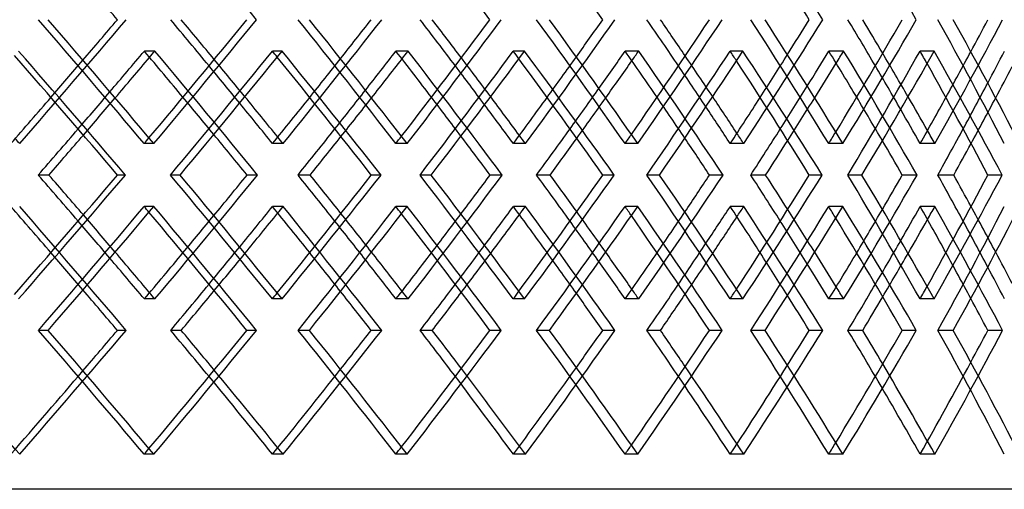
# Model space of a CAD drawing. Header units: millimetres. Extents: x -575 to 575, y -407 to 370.
# Tile 11 of 16: x 189 to 326, y -62 to 3. Entities that reach past the tile are written whole.
import ezdxf

# ---------------------------------------------------------------- set-up
doc = ezdxf.new("R2010")
doc.units = ezdxf.units.MM
doc.layers.add('HIDDEN', color=7, linetype='Continuous')
doc.layers.add('THICK', color=7, linetype='Continuous')

msp = doc.modelspace()

# ---------------------------------------------------------------- linework, layer by layer
at = {"layer": 'HIDDEN'}
for p, q in [((207.62, -1.1), (206.15, -1.1)), ((225.42, -1.1), (224.07, -1.1)), ((243.05, -1.1), (241.36, -1.1)), ((259.35, -1.1), (257.77, -1.1)), ((275.32, -1.1), (273.43, -1.1)), ((289.9, -1.1), (288.11, -1.1)), ((304, -1.1), (301.93, -1.1)), ((316.68, -1.1), (314.69, -1.1)), ((207.47, -14.04), (206.12, -14.04)), ((225.56, -14.04), (224.09, -14.04)), ((242.92, -14.04), (241.34, -14.04)), ((259.48, -14.04), (257.79, -14.04)), ((275.2, -14.04), (273.41, -14.04)), ((290.02, -14.04), (288.13, -14.04)), ((303.89, -14.04), (301.91, -14.04)), ((316.77, -14.04), (314.71, -14.04)), ((211.16, -18.43), (209.8, -18.43)), ((221.99, -18.43), (220.52, -18.43)), ((246.31, -18.43), (244.72, -18.43)), ((256.23, -18.43), (254.54, -18.43)), ((278.25, -18.43), (276.45, -18.43)), ((287.12, -18.43), (285.23, -18.43)), ((306.56, -18.43), (304.58, -18.43)), ((314.27, -18.43), (312.21, -18.43)), ((207.47, -22.83), (206.12, -22.83)), ((225.56, -22.83), (224.09, -22.83)), ((242.92, -22.83), (241.34, -22.83)), ((259.48, -22.83), (257.79, -22.83)), ((275.2, -22.83), (273.41, -22.83)), ((290.02, -22.83), (288.13, -22.83)), ((303.89, -22.83), (301.91, -22.83)), ((316.77, -22.83), (314.71, -22.83)), ((207.62, -35.77), (206.15, -35.77)), ((225.42, -35.77), (224.07, -35.77)), ((243.05, -35.77), (241.36, -35.77)), ((259.35, -35.77), (257.77, -35.77)), ((275.32, -35.77), (273.43, -35.77)), ((289.9, -35.77), (288.11, -35.77)), ((304, -35.77), (301.93, -35.77)), ((316.68, -35.77), (314.69, -35.77)), ((192.67, -40.17), (191.32, -40.17)), ((203.61, -40.17), (202.38, -40.17)), ((229.25, -40.17), (227.67, -40.17)), ((239.36, -40.17), (237.89, -40.17)), ((262.84, -40.17), (261.04, -40.17)), ((271.99, -40.17), (270.3, -40.17)), ((293, -40.17), (291.01, -40.17)), ((301.08, -40.17), (299.18, -40.17)), ((319.34, -40.17), (317.19, -40.17)), ((326.24, -40.17), (324.17, -40.17)), ((207.47, -57.5), (206.12, -57.5)), ((225.56, -57.5), (224.09, -57.5)), ((242.92, -57.5), (241.34, -57.5)), ((259.48, -57.5), (257.79, -57.5)), ((275.2, -57.5), (273.41, -57.5)), ((290.02, -57.5), (288.13, -57.5)), ((303.89, -57.5), (301.91, -57.5)), ((316.77, -57.5), (314.71, -57.5)), ((381.25, -62.4), (-381.25, -62.4))]:
    msp.add_line(p, q, dxfattribs=at)
for centre, major_axis, ratio, start_param, end_param in [((0, 20.64), (349.07, -349.07), 0.456685, 1.097204, 1.142397), ((0, -14.04), (371.14, 371.14), 0.262854, -1.313757, -1.268564), ((0, -14.04), (365.81, -365.81), 0.293626, 1.285197, 1.330687), ((0, -14.04), (364.97, 364.97), 0.32492, -1.256637, -1.211444), ((0, -14.04), (359.08, -359.08), 0.356799, 1.228077, 1.273567), ((0, -14.04), (357.6, 357.6), 0.389335, -1.199517, -1.154324), ((0, -14.04), (351.18, -351.18), 0.422604, 1.170957, 1.216447), ((0, -14.04), (349.07, 349.07), 0.456685, -1.142397, -1.097204), ((0, -14.04), (342.13, -342.13), 0.491667, 1.113837, 1.159327), ((0, -14.04), (339.4, 339.4), 0.527646, -1.085277, -1.040084), ((0, -14.04), (331.97, -331.97), 0.564726, 1.056718, 1.102207), ((0, 20.64), (364.97, 364.97), 0.32492, -1.315582, -1.313301), ((0, -22.83), (364.97, -364.97), 0.32492, 1.268094, 1.313301), ((0, -22.83), (365.81, 365.81), 0.293626, -1.273665, -1.228161), ((0, 20.64), (365.81, -365.81), 0.293626, 1.225966, 1.228161), ((0, 20.64), (357.6, 357.6), 0.389335, -1.259032, -1.256182), ((0, -22.83), (357.6, -357.6), 0.389335, 1.210974, 1.256182), ((0, -22.83), (359.08, 359.08), 0.356799, -1.216545, -1.171041), ((0, 20.64), (359.08, -359.08), 0.356799, 1.16822, 1.171041), ((0, 20.64), (349.07, 349.07), 0.456685, -1.202601, -1.199062), ((0, -22.83), (349.07, -349.07), 0.456685, 1.153854, 1.199062), ((0, -22.83), (351.18, 351.18), 0.422604, -1.159425, -1.113921), ((0, 20.64), (351.18, -351.18), 0.422604, 1.110325, 1.113921), ((0, 20.64), (339.4, 339.4), 0.527646, -1.146354, -1.141942), ((0, -22.83), (339.4, -339.4), 0.527646, 1.096734, 1.141942), ((0, -22.83), (342.13, 342.13), 0.491667, -1.102306, -1.056801), ((0, 20.64), (342.13, -342.13), 0.491667, 1.052195, 1.056801), ((0, -14.04), (337.19, 337.19), 0.527646, -1.068329, -1.051521), ((0, -14.04), (368.72, 368.72), 0.262854, -1.296809, -1.283126), ((0, -14.04), (364.97, -364.97), 0.32492, 1.273736, 1.287331), ((0, -14.04), (362.59, 362.59), 0.32492, -1.239689, -1.225455), ((0, -14.04), (357.6, -357.6), 0.389335, 1.216616, 1.230807), ((0, -14.04), (355.27, 355.27), 0.389335, -1.182569, -1.167677), ((0, -14.04), (349.07, -349.07), 0.456685, 1.159496, 1.174414), ((0, -14.04), (346.8, 346.8), 0.456685, -1.125449, -1.109734), ((0, -14.04), (339.4, -339.4), 0.527646, 1.102376, 1.118228), ((0, -14.04), (362.59, -362.59), 0.32492, 1.271495, 1.285197), ((0, -14.04), (355.27, -355.27), 0.389335, 1.213765, 1.228077), ((0, -14.04), (346.8, -346.8), 0.456685, 1.155898, 1.170957), ((0, -14.04), (337.19, -337.19), 0.527646, 1.097811, 1.113837), ((0, 20.64), (362.59, 362.59), 0.32492, -1.342317, -1.328618), ((0, 20.64), (355.27, 355.27), 0.389335, -1.285197, -1.270937), ((0, 20.64), (346.8, 346.8), 0.456685, -1.228077, -1.213144), ((0, 20.64), (337.19, 337.19), 0.527646, -1.170957, -1.155179), ((0, 20.64), (326.48, 326.48), 0.603022, -1.113837, -1.096929), ((0, 20.64), (364.97, 364.97), 0.32492, -1.344002, -1.330409), ((0, -22.83), (362.59, -362.59), 0.32492, 1.283049, 1.296733), ((0, 20.64), (357.6, 357.6), 0.389335, -1.287429, -1.273289), ((0, -22.83), (355.27, -355.27), 0.389335, 1.22533, 1.239614), ((0, 20.64), (349.07, 349.07), 0.456685, -1.230964, -1.216169), ((0, -22.83), (346.8, -346.8), 0.456685, 1.167479, 1.182494), ((0, 20.64), (339.4, 339.4), 0.527646, -1.174662, -1.159049), ((0, -22.83), (337.19, -337.19), 0.527646, 1.109419, 1.125374), ((0, 20.64), (328.62, 328.62), 0.603022, -1.118628, -1.101929), ((0, -14.04), (339.4, -339.4), 0.527646, 1.085277, 1.090041), ((0, -14.04), (371.14, -371.14), 0.262854, 1.313757, 1.315596), ((0, -14.04), (365.81, 365.81), 0.293626, -1.285197, -1.28309), ((0, -14.04), (364.97, -364.97), 0.32492, 1.256637, 1.259004), ((0, -14.04), (359.08, 359.08), 0.356799, -1.228077, -1.225396), ((0, -14.04), (357.6, -357.6), 0.389335, 1.199517, 1.202507), ((0, -14.04), (351.18, 351.18), 0.422604, -1.170957, -1.167584), ((0, -14.04), (349.07, -349.07), 0.456685, 1.142397, 1.146157), ((0, -14.04), (342.13, 342.13), 0.491667, -1.113837, -1.109585), ((0, -14.04), (364.97, 364.97), 0.32492, -1.313301, -1.268094), ((0, -14.04), (365.81, -365.81), 0.293626, 1.228161, 1.273665), ((0, -14.04), (357.6, 357.6), 0.389335, -1.256182, -1.210974), ((0, -14.04), (359.08, -359.08), 0.356799, 1.171041, 1.216545), ((0, -14.04), (349.07, 349.07), 0.456685, -1.199062, -1.153854), ((0, -14.04), (351.18, -351.18), 0.422604, 1.113921, 1.159425), ((0, -14.04), (339.4, 339.4), 0.527646, -1.141942, -1.096734), ((0, -14.04), (342.13, -342.13), 0.491667, 1.056801, 1.102306), ((0, -22.83), (371.14, -371.14), 0.262854, 1.268564, 1.313757), ((0, -22.83), (365.81, 365.81), 0.293626, -1.330687, -1.285197), ((0, -22.83), (365.81, -365.81), 0.293626, 1.28309, 1.285197), ((0, -22.83), (364.97, 364.97), 0.32492, -1.259004, -1.256637), ((0, -22.83), (364.97, -364.97), 0.32492, 1.211444, 1.256637), ((0, -22.83), (359.08, 359.08), 0.356799, -1.273567, -1.228077), ((0, -22.83), (359.08, -359.08), 0.356799, 1.225396, 1.228077), ((0, -22.83), (357.6, 357.6), 0.389335, -1.202507, -1.199517), ((0, -22.83), (357.6, -357.6), 0.389335, 1.154324, 1.199517), ((0, -22.83), (351.18, 351.18), 0.422604, -1.216447, -1.170957), ((0, -22.83), (351.18, -351.18), 0.422604, 1.167584, 1.170957), ((0, -22.83), (349.07, 349.07), 0.456685, -1.146157, -1.142397), ((0, -22.83), (349.07, -349.07), 0.456685, 1.097204, 1.142397), ((0, -22.83), (342.13, 342.13), 0.491667, -1.159327, -1.113837), ((0, -57.5), (339.4, -339.4), 0.527646, 1.159049, 1.174662), ((0, -22.83), (342.13, -342.13), 0.491667, 1.109585, 1.113837), ((0, -14.04), (337.19, 337.19), 0.527646, -1.125374, -1.109419), ((0, -22.83), (339.4, 339.4), 0.527646, -1.090041, -1.085277), ((0, -22.83), (339.4, -339.4), 0.527646, 1.040084, 1.085277), ((0, -22.83), (331.97, 331.97), 0.564726, -1.102207, -1.056718), ((0, -57.5), (328.62, -328.62), 0.603022, 1.101929, 1.118628), ((0, -57.5), (364.97, -364.97), 0.32492, 1.330409, 1.344002), ((0, -14.04), (362.59, 362.59), 0.32492, -1.296733, -1.283049), ((0, -57.5), (357.6, -357.6), 0.389335, 1.273289, 1.287429), ((0, -14.04), (355.27, 355.27), 0.389335, -1.239614, -1.22533), ((0, -57.5), (349.07, -349.07), 0.456685, 1.216169, 1.230964), ((0, -14.04), (346.8, 346.8), 0.456685, -1.182494, -1.167479), ((0, -57.5), (362.59, -362.59), 0.32492, 1.328618, 1.342317), ((0, -57.5), (355.27, -355.27), 0.389335, 1.270937, 1.285197), ((0, -57.5), (346.8, -346.8), 0.456685, 1.213144, 1.228077), ((0, -57.5), (337.19, -337.19), 0.527646, 1.155179, 1.170957), ((0, -57.5), (326.48, -326.48), 0.603022, 1.096929, 1.113837), ((0, -22.83), (362.59, 362.59), 0.32492, -1.285197, -1.271495), ((0, -22.83), (355.27, 355.27), 0.389335, -1.228077, -1.213765), ((0, -22.83), (346.8, 346.8), 0.456685, -1.170957, -1.155898), ((0, -22.83), (337.19, 337.19), 0.527646, -1.113837, -1.097811), ((0, -22.83), (368.72, -368.72), 0.262854, 1.283126, 1.296809), ((0, -22.83), (364.97, 364.97), 0.32492, -1.287331, -1.273736), ((0, -22.83), (362.59, -362.59), 0.32492, 1.225455, 1.239689), ((0, -22.83), (357.6, 357.6), 0.389335, -1.230807, -1.216616), ((0, -22.83), (355.27, -355.27), 0.389335, 1.167677, 1.182569), ((0, -22.83), (349.07, 349.07), 0.456685, -1.174414, -1.159496), ((0, -22.83), (346.8, -346.8), 0.456685, 1.109734, 1.125449), ((0, -22.83), (339.4, 339.4), 0.527646, -1.118228, -1.102376), ((0, -22.83), (337.19, -337.19), 0.527646, 1.051521, 1.068329), ((0, -57.5), (349.07, -349.07), 0.456685, 1.199062, 1.202601), ((0, -57.5), (351.18, 351.18), 0.422604, -1.113921, -1.110325), ((0, -57.5), (339.4, -339.4), 0.527646, 1.141942, 1.146354), ((0, -57.5), (342.13, 342.13), 0.491667, -1.056801, -1.052195), ((0, -57.5), (364.97, -364.97), 0.32492, 1.313301, 1.315582), ((0, -57.5), (365.81, 365.81), 0.293626, -1.228161, -1.225966), ((0, -57.5), (357.6, -357.6), 0.389335, 1.256182, 1.259032), ((0, -57.5), (359.08, 359.08), 0.356799, -1.171041, -1.16822), ((0, -57.5), (371.14, 371.14), 0.262854, -1.313757, -1.268564), ((0, -57.5), (365.81, -365.81), 0.293626, 1.285197, 1.330687), ((0, -57.5), (364.97, 364.97), 0.32492, -1.256637, -1.211444), ((0, -57.5), (359.08, -359.08), 0.356799, 1.228077, 1.273567), ((0, -57.5), (357.6, 357.6), 0.389335, -1.199517, -1.154324), ((0, -57.5), (351.18, -351.18), 0.422604, 1.170957, 1.216447), ((0, -57.5), (349.07, 349.07), 0.456685, -1.142397, -1.097204), ((0, -57.5), (342.13, -342.13), 0.491667, 1.113837, 1.159327), ((0, -57.5), (339.4, 339.4), 0.527646, -1.085277, -1.040084), ((0, -57.5), (331.97, -331.97), 0.564726, 1.056718, 1.102207), ((0, -57.5), (355.27, 355.27), 0.389335, -1.199517, -1.167677), ((0, -57.5), (349.07, -349.07), 0.456685, 1.142397, 1.174414), ((0, -57.5), (346.8, 346.8), 0.456685, -1.142397, -1.109734), ((0, -57.5), (339.4, -339.4), 0.527646, 1.085277, 1.118228), ((0, -57.5), (337.19, 337.19), 0.527646, -1.085277, -1.051521), ((0, -57.5), (371.14, -371.14), 0.262854, 1.313757, 1.343943), ((0, -57.5), (368.72, 368.72), 0.262854, -1.313757, -1.283126), ((0, -57.5), (362.59, -362.59), 0.32492, 1.256637, 1.285197), ((0, -57.5), (364.97, -364.97), 0.32492, 1.256637, 1.287331), ((0, -57.5), (362.59, 362.59), 0.32492, -1.256637, -1.225455), ((0, -57.5), (355.27, -355.27), 0.389335, 1.199517, 1.228077), ((0, -57.5), (357.6, -357.6), 0.389335, 1.199517, 1.230807), ((0, -57.5), (346.8, -346.8), 0.456685, 1.142397, 1.170957), ((0, -57.5), (337.19, -337.19), 0.527646, 1.085277, 1.113837), ((0, -57.5), (359.08, 359.08), 0.356799, -1.228077, -1.225396), ((0, -57.5), (351.18, 351.18), 0.422604, -1.170957, -1.167584), ((0, -57.5), (342.13, 342.13), 0.491667, -1.113837, -1.109585), ((0, -57.5), (365.81, 365.81), 0.293626, -1.285197, -1.28309)]:
    msp.add_ellipse(centre, major_axis=major_axis, ratio=ratio, start_param=start_param, end_param=end_param, dxfattribs=at)
at = {"layer": 'THICK'}
for p, q in [((192.78, -18.43), (191.3, -18.43)), ((203.5, -18.43), (202.39, -18.43)), ((229.35, -18.43), (227.65, -18.43)), ((239.26, -18.43), (237.9, -18.43)), ((262.93, -18.43), (261.03, -18.43)), ((271.9, -18.43), (270.31, -18.43)), ((293.08, -18.43), (291, -18.43)), ((301, -18.43), (299.2, -18.43)), ((319.4, -18.43), (317.18, -18.43)), ((326.17, -18.43), (324.18, -18.43)), ((211.31, -40.17), (209.84, -40.17)), ((221.84, -40.17), (220.49, -40.17)), ((246.44, -40.17), (244.75, -40.17)), ((256.09, -40.17), (254.51, -40.17)), ((278.37, -40.17), (276.48, -40.17)), ((287, -40.17), (285.21, -40.17)), ((306.67, -40.17), (304.6, -40.17)), ((314.17, -40.17), (312.19, -40.17))]:
    msp.add_line(p, q, dxfattribs=at)
for centre, major_axis, ratio, start_param, end_param in [((0, 20.64), (368.21, -368.21), 0.293626, 1.240004, 1.285197), ((0, 20.64), (359.08, -359.08), 0.356799, 1.182587, 1.225396), ((0, 20.64), (344.38, -344.38), 0.491667, 1.068644, 1.113837), ((0, 20.64), (368.72, -368.72), 0.262854, 1.268267, 1.283126), ((0, 20.64), (355.27, -355.27), 0.389335, 1.154028, 1.167677), ((0, 20.64), (346.8, -346.8), 0.456685, 1.096908, 1.109734), ((0, -14.04), (368.21, -368.21), 0.293626, 1.285197, 1.33039), ((0, -14.04), (368.72, 368.72), 0.262854, -1.283126, -1.268267), ((0, -14.04), (365.81, 365.81), 0.293626, -1.28309, -1.239707), ((0, -14.04), (368.21, 368.21), 0.293626, -1.285197, -1.240004), ((0, -14.04), (362.59, -362.59), 0.32492, 1.285197, 1.302127), ((0, -14.04), (364.97, -364.97), 0.32492, 1.287331, 1.30183), ((0, -14.04), (361.43, -361.43), 0.356799, 1.228077, 1.27327), ((0, -14.04), (362.59, 362.59), 0.32492, -1.225455, -1.211147), ((0, -14.04), (359.08, 359.08), 0.356799, -1.225396, -1.182587), ((0, -14.04), (361.43, 361.43), 0.356799, -1.228077, -1.182884), ((0, -14.04), (355.27, -355.27), 0.389335, 1.228077, 1.245007), ((0, -14.04), (357.6, -357.6), 0.389335, 1.230807, 1.24471), ((0, -14.04), (353.48, -353.48), 0.422604, 1.170957, 1.21615), ((0, -14.04), (355.27, 355.27), 0.389335, -1.167677, -1.154028), ((0, -14.04), (351.18, 351.18), 0.422604, -1.167584, -1.125468), ((0, -14.04), (353.48, 353.48), 0.422604, -1.170957, -1.125764), ((0, -14.04), (346.8, -346.8), 0.456685, 1.170957, 1.187887), ((0, -14.04), (349.07, -349.07), 0.456685, 1.174414, 1.18759), ((0, -14.04), (344.38, -344.38), 0.491667, 1.113837, 1.15903), ((0, -14.04), (346.8, 346.8), 0.456685, -1.109734, -1.096908), ((0, -14.04), (342.13, 342.13), 0.491667, -1.109585, -1.068348), ((0, -14.04), (344.38, 344.38), 0.491667, -1.113837, -1.068644), ((0, -14.04), (337.19, -337.19), 0.527646, 1.113837, 1.130767), ((0, -14.04), (339.4, -339.4), 0.527646, 1.118228, 1.130471), ((0, -14.04), (334.15, -334.15), 0.564726, 1.056718, 1.101911), ((0, -14.04), (337.19, 337.19), 0.527646, -1.051521, -1.039788), ((0, 20.64), (373.78, -373.78), 0.23254, 1.240328, 1.285652), ((0, 20.64), (362.59, 362.59), 0.32492, -1.328618, -1.313673), ((0, -22.83), (362.59, -362.59), 0.32492, 1.296733, 1.313673), ((0, -22.83), (368.21, 368.21), 0.293626, -1.27374, -1.228533), ((0, 20.64), (368.21, -368.21), 0.293626, 1.183208, 1.228533), ((0, 20.64), (355.27, 355.27), 0.389335, -1.270937, -1.256554), ((0, -22.83), (355.27, -355.27), 0.389335, 1.239614, 1.256554), ((0, -22.83), (361.43, 361.43), 0.356799, -1.21662, -1.171413), ((0, 20.64), (361.43, -361.43), 0.356799, 1.126089, 1.171413), ((0, 20.64), (346.8, 346.8), 0.456685, -1.213144, -1.199434), ((0, -22.83), (346.8, -346.8), 0.456685, 1.182494, 1.199434), ((0, -22.83), (353.48, 353.48), 0.422604, -1.159501, -1.114293), ((0, 20.64), (353.48, -353.48), 0.422604, 1.068969, 1.114293), ((0, 20.64), (337.19, 337.19), 0.527646, -1.155179, -1.142314), ((0, -22.83), (337.19, -337.19), 0.527646, 1.125374, 1.142314), ((0, -22.83), (344.38, 344.38), 0.491667, -1.102381, -1.057173), ((0, 20.64), (344.38, -344.38), 0.491667, 1.011849, 1.057173), ((0, 20.64), (326.48, 326.48), 0.603022, -1.096929, -1.085194), ((0, 20.64), (371.34, -371.34), 0.23254, 1.239657, 1.283617), ((0, 20.64), (364.97, 364.97), 0.32492, -1.330409, -1.315582), ((0, 20.64), (365.81, -365.81), 0.293626, 1.182537, 1.225966), ((0, 20.64), (357.6, 357.6), 0.389335, -1.273289, -1.259032), ((0, 20.64), (359.08, -359.08), 0.356799, 1.125417, 1.16822), ((0, 20.64), (349.07, 349.07), 0.456685, -1.216169, -1.202601), ((0, 20.64), (351.18, -351.18), 0.422604, 1.068298, 1.110325), ((0, 20.64), (339.4, 339.4), 0.527646, -1.159049, -1.146354), ((0, 20.64), (342.13, -342.13), 0.491667, 1.011178, 1.052195), ((0, 20.64), (328.62, 328.62), 0.603022, -1.101929, -1.090413), ((0, -14.04), (368.72, 368.72), 0.262854, -1.313757, -1.296809), ((0, -14.04), (364.97, -364.97), 0.32492, 1.259004, 1.273736), ((0, -14.04), (362.59, 362.59), 0.32492, -1.256637, -1.239689), ((0, -14.04), (357.6, -357.6), 0.389335, 1.202507, 1.216616), ((0, -14.04), (355.27, 355.27), 0.389335, -1.199517, -1.182569), ((0, -14.04), (349.07, -349.07), 0.456685, 1.146157, 1.159496), ((0, -14.04), (346.8, 346.8), 0.456685, -1.142397, -1.125449), ((0, -14.04), (339.4, -339.4), 0.527646, 1.090041, 1.102376), ((0, -14.04), (337.19, 337.19), 0.527646, -1.085277, -1.068329), ((0, -14.04), (362.59, -362.59), 0.32492, 1.256637, 1.271495), ((0, -14.04), (355.27, -355.27), 0.389335, 1.199517, 1.213765), ((0, -14.04), (346.8, -346.8), 0.456685, 1.142397, 1.155898), ((0, -14.04), (337.19, -337.19), 0.527646, 1.085277, 1.097811), ((0, 20.64), (362.59, 362.59), 0.32492, -1.359297, -1.342317), ((0, 20.64), (355.27, 355.27), 0.389335, -1.302177, -1.285197), ((0, 20.64), (346.8, 346.8), 0.456685, -1.245057, -1.228077), ((0, 20.64), (337.19, 337.19), 0.527646, -1.187937, -1.170957), ((0, 20.64), (326.48, 326.48), 0.603022, -1.130817, -1.113837), ((0, 20.64), (364.97, 364.97), 0.32492, -1.358626, -1.344002), ((0, -22.83), (362.59, -362.59), 0.32492, 1.268169, 1.283049), ((0, 20.64), (357.6, 357.6), 0.389335, -1.301506, -1.287429), ((0, -22.83), (355.27, -355.27), 0.389335, 1.211049, 1.22533), ((0, 20.64), (349.07, 349.07), 0.456685, -1.244386, -1.230964), ((0, -22.83), (346.8, -346.8), 0.456685, 1.153929, 1.167479), ((0, 20.64), (339.4, 339.4), 0.527646, -1.187266, -1.174662), ((0, -22.83), (337.19, -337.19), 0.527646, 1.096809, 1.109419), ((0, 20.64), (328.62, 328.62), 0.603022, -1.130146, -1.118628), ((0, -57.5), (371.34, 371.34), 0.23254, -1.283617, -1.239657), ((0, -57.5), (373.78, 373.78), 0.23254, -1.285652, -1.240328), ((0, -57.5), (362.59, -362.59), 0.32492, 1.342317, 1.359297), ((0, -57.5), (364.97, -364.97), 0.32492, 1.344002, 1.358626), ((0, -14.04), (368.21, -368.21), 0.293626, 1.228533, 1.27374), ((0, -14.04), (362.59, 362.59), 0.32492, -1.283049, -1.268169), ((0, -57.5), (365.81, 365.81), 0.293626, -1.225966, -1.182537), ((0, -57.5), (368.21, 368.21), 0.293626, -1.228533, -1.183208), ((0, -57.5), (355.27, -355.27), 0.389335, 1.285197, 1.302177), ((0, -57.5), (357.6, -357.6), 0.389335, 1.287429, 1.301506), ((0, -14.04), (361.43, -361.43), 0.356799, 1.171413, 1.21662), ((0, -14.04), (355.27, 355.27), 0.389335, -1.22533, -1.211049), ((0, -57.5), (359.08, 359.08), 0.356799, -1.16822, -1.125417), ((0, -57.5), (361.43, 361.43), 0.356799, -1.171413, -1.126089), ((0, -57.5), (346.8, -346.8), 0.456685, 1.228077, 1.245057), ((0, -57.5), (349.07, -349.07), 0.456685, 1.230964, 1.244386), ((0, -14.04), (353.48, -353.48), 0.422604, 1.114293, 1.159501), ((0, -14.04), (346.8, 346.8), 0.456685, -1.167479, -1.153929), ((0, -57.5), (351.18, 351.18), 0.422604, -1.110325, -1.068298), ((0, -57.5), (353.48, 353.48), 0.422604, -1.114293, -1.068969), ((0, -57.5), (337.19, -337.19), 0.527646, 1.170957, 1.187937), ((0, -57.5), (339.4, -339.4), 0.527646, 1.174662, 1.187266), ((0, -14.04), (344.38, -344.38), 0.491667, 1.057173, 1.102381), ((0, -14.04), (337.19, 337.19), 0.527646, -1.109419, -1.096809), ((0, -57.5), (342.13, 342.13), 0.491667, -1.052195, -1.011178), ((0, -57.5), (344.38, 344.38), 0.491667, -1.057173, -1.011849), ((0, -57.5), (326.48, -326.48), 0.603022, 1.113837, 1.130817), ((0, -57.5), (328.62, -328.62), 0.603022, 1.118628, 1.130146), ((0, -22.83), (368.72, -368.72), 0.262854, 1.296809, 1.313757), ((0, -22.83), (368.21, 368.21), 0.293626, -1.33039, -1.285197), ((0, -22.83), (368.21, -368.21), 0.293626, 1.240004, 1.285197), ((0, -22.83), (362.59, 362.59), 0.32492, -1.271495, -1.256637), ((0, -22.83), (362.59, -362.59), 0.32492, 1.239689, 1.256637), ((0, -22.83), (361.43, 361.43), 0.356799, -1.27327, -1.228077), ((0, -22.83), (361.43, -361.43), 0.356799, 1.182884, 1.228077), ((0, -22.83), (355.27, 355.27), 0.389335, -1.213765, -1.199517), ((0, -22.83), (355.27, -355.27), 0.389335, 1.182569, 1.199517), ((0, -22.83), (353.48, 353.48), 0.422604, -1.21615, -1.170957), ((0, -22.83), (353.48, -353.48), 0.422604, 1.125764, 1.170957), ((0, -22.83), (346.8, 346.8), 0.456685, -1.155898, -1.142397), ((0, -22.83), (346.8, -346.8), 0.456685, 1.125449, 1.142397), ((0, -22.83), (344.38, 344.38), 0.491667, -1.15903, -1.113837), ((0, -22.83), (344.38, -344.38), 0.491667, 1.068644, 1.113837), ((0, -22.83), (337.19, 337.19), 0.527646, -1.097811, -1.085277), ((0, -22.83), (337.19, -337.19), 0.527646, 1.068329, 1.085277), ((0, -22.83), (334.15, 334.15), 0.564726, -1.101911, -1.056718), ((0, -22.83), (365.81, -365.81), 0.293626, 1.239707, 1.28309), ((0, -22.83), (364.97, 364.97), 0.32492, -1.273736, -1.259004), ((0, -22.83), (359.08, -359.08), 0.356799, 1.182587, 1.225396), ((0, -22.83), (357.6, 357.6), 0.389335, -1.216616, -1.202507), ((0, -22.83), (351.18, -351.18), 0.422604, 1.125468, 1.167584), ((0, -22.83), (349.07, 349.07), 0.456685, -1.159496, -1.146157), ((0, -22.83), (342.13, -342.13), 0.491667, 1.068348, 1.109585), ((0, -22.83), (339.4, 339.4), 0.527646, -1.102376, -1.090041), ((0, -57.5), (362.59, -362.59), 0.32492, 1.313673, 1.328618), ((0, -57.5), (364.97, -364.97), 0.32492, 1.315582, 1.330409), ((0, -14.04), (362.59, 362.59), 0.32492, -1.313673, -1.296733), ((0, -57.5), (355.27, -355.27), 0.389335, 1.256554, 1.270937), ((0, -57.5), (357.6, -357.6), 0.389335, 1.259032, 1.273289), ((0, -14.04), (355.27, 355.27), 0.389335, -1.256554, -1.239614), ((0, -57.5), (349.07, -349.07), 0.456685, 1.202601, 1.216169), ((0, -14.04), (346.8, 346.8), 0.456685, -1.199434, -1.182494), ((0, -57.5), (339.4, -339.4), 0.527646, 1.146354, 1.159049), ((0, -14.04), (337.19, 337.19), 0.527646, -1.142314, -1.125374), ((0, -57.5), (328.62, -328.62), 0.603022, 1.090413, 1.101929), ((0, -57.5), (346.8, -346.8), 0.456685, 1.199434, 1.213144), ((0, -57.5), (337.19, -337.19), 0.527646, 1.142314, 1.155179), ((0, -57.5), (326.48, -326.48), 0.603022, 1.085194, 1.096929), ((0, -22.83), (362.59, 362.59), 0.32492, -1.302127, -1.285197), ((0, -22.83), (355.27, 355.27), 0.389335, -1.245007, -1.228077), ((0, -22.83), (346.8, 346.8), 0.456685, -1.187887, -1.170957), ((0, -22.83), (337.19, 337.19), 0.527646, -1.130767, -1.113837), ((0, -22.83), (368.72, -368.72), 0.262854, 1.268267, 1.283126), ((0, -22.83), (364.97, 364.97), 0.32492, -1.30183, -1.287331), ((0, -22.83), (362.59, -362.59), 0.32492, 1.211147, 1.225455), ((0, -22.83), (357.6, 357.6), 0.389335, -1.24471, -1.230807), ((0, -22.83), (355.27, -355.27), 0.389335, 1.154028, 1.167677), ((0, -22.83), (349.07, 349.07), 0.456685, -1.18759, -1.174414), ((0, -22.83), (346.8, -346.8), 0.456685, 1.096908, 1.109734), ((0, -22.83), (339.4, 339.4), 0.527646, -1.130471, -1.118228), ((0, -22.83), (337.19, -337.19), 0.527646, 1.039788, 1.051521), ((0, -57.5), (368.21, -368.21), 0.293626, 1.285197, 1.33039), ((0, -57.5), (368.72, 368.72), 0.262854, -1.283126, -1.268267), ((0, -57.5), (365.81, 365.81), 0.293626, -1.28309, -1.239707), ((0, -57.5), (368.21, 368.21), 0.293626, -1.285197, -1.240004), ((0, -57.5), (362.59, -362.59), 0.32492, 1.285197, 1.302127), ((0, -57.5), (364.97, -364.97), 0.32492, 1.287331, 1.30183), ((0, -57.5), (361.43, -361.43), 0.356799, 1.228077, 1.27327), ((0, -57.5), (362.59, 362.59), 0.32492, -1.225455, -1.211147), ((0, -57.5), (359.08, 359.08), 0.356799, -1.225396, -1.182587), ((0, -57.5), (361.43, 361.43), 0.356799, -1.228077, -1.182884), ((0, -57.5), (355.27, -355.27), 0.389335, 1.228077, 1.245007), ((0, -57.5), (357.6, -357.6), 0.389335, 1.230807, 1.24471), ((0, -57.5), (353.48, -353.48), 0.422604, 1.170957, 1.21615), ((0, -57.5), (355.27, 355.27), 0.389335, -1.167677, -1.154028), ((0, -57.5), (351.18, 351.18), 0.422604, -1.167584, -1.125468), ((0, -57.5), (353.48, 353.48), 0.422604, -1.170957, -1.125764), ((0, -57.5), (346.8, -346.8), 0.456685, 1.170957, 1.187887), ((0, -57.5), (349.07, -349.07), 0.456685, 1.174414, 1.18759), ((0, -57.5), (344.38, -344.38), 0.491667, 1.113837, 1.15903), ((0, -57.5), (346.8, 346.8), 0.456685, -1.109734, -1.096908), ((0, -57.5), (342.13, 342.13), 0.491667, -1.109585, -1.068348), ((0, -57.5), (344.38, 344.38), 0.491667, -1.113837, -1.068644), ((0, -57.5), (337.19, -337.19), 0.527646, 1.113837, 1.130767), ((0, -57.5), (339.4, -339.4), 0.527646, 1.118228, 1.130471), ((0, -57.5), (334.15, -334.15), 0.564726, 1.056718, 1.101911), ((0, -57.5), (337.19, 337.19), 0.527646, -1.051521, -1.039788)]:
    msp.add_ellipse(centre, major_axis=major_axis, ratio=ratio, start_param=start_param, end_param=end_param, dxfattribs=at)

doc.saveas('drawing.dxf')
